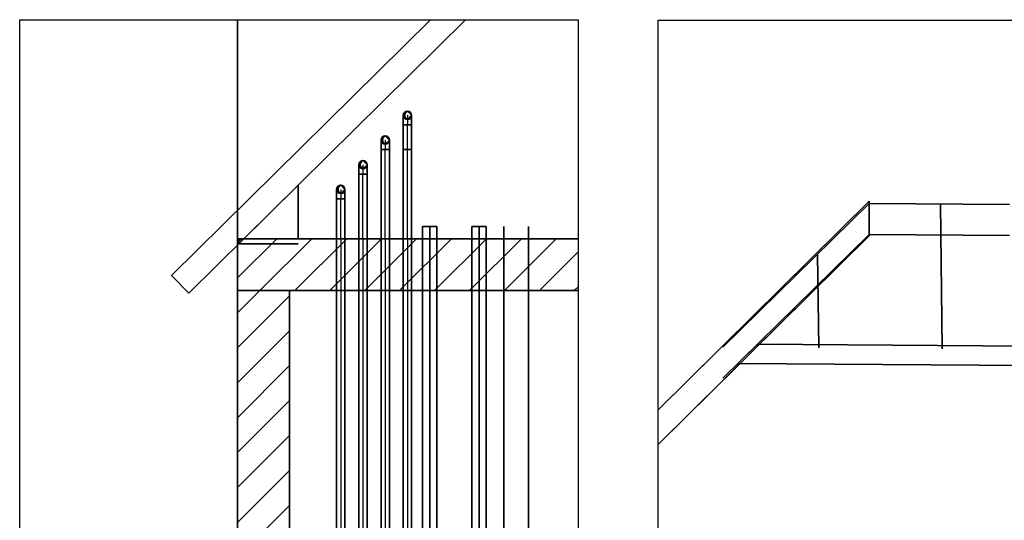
# Model space of a CAD drawing. Extents: x -133 to 627, y -127 to 467.
# Tile 123 of 256: x 286 to 365, y -36 to 4. Entities that reach past the tile are written whole.
import ezdxf
from ezdxf.lldxf.tags import DXFTag

# ---------------------------------------------------------------- set-up
doc = ezdxf.new("R2010")
doc.units = 0
doc.layers.get('0').update_dxf_attribs({"lineweight": 35})
doc.layers.add('_3d_View_', color=7, linetype='Continuous')
for name, color, linetype, lineweight, true_color in [('A_Aussenwand', 3, 'Continuous', 35, 0x00ff00), ('A_Aussenwand-A06HSTEANL', 3, 'Continuous', 35, 0x00ff00), ('A_Dach', 1, 'Continuous', 35, 0xff0000), ('A_Geschossdecke-A06HSTEENL', 7, 'Continuous', 35, 0x008080), ('A_Vorwand-A06HSTEDNL', 1, 'Continuous', 35, 0xff0000), ('H_Ruecklauf-A06HSTE5NL', 5, 'Continuous', 35, 0x0000ff), ('H_Ruecklauf-A06HSTZANL', 5, 'Continuous', 35, 0x0000ff), ('H_Vorlauf-A06HSTE4NL', 1, 'Continuous', 35, 0xff0000), ('H_Vorlauf-A06HSTZ9NL', 1, 'Continuous', 35, 0xff0000), ('Rohrleitung', 1, 'Continuous', 35, 0xff0000), ('Rohrleitung-A06HSTDZNL', 1, 'Continuous', 35, 0xff0000), ('Rohrleitung-A06HSTE6NL', 1, 'Continuous', 35, 0xff0000)]:
    doc.layers.add(name, color=color, linetype=linetype, lineweight=lineweight, true_color=true_color)
tags = doc.linetypes.add('STRICHPUNKT2', pattern=[12.7, 6.35, -3.175, 0, -3.175]).pattern_tags.tags
tags[10:11] = [DXFTag(74, 4), DXFTag(75, 0), DXFTag(340, '0'), DXFTag(46, 0.0), DXFTag(50, 0.0), DXFTag(44, 0.0), DXFTag(45, 0.0)]
tags[8:9] = [DXFTag(74, 4), DXFTag(75, 0), DXFTag(340, '0'), DXFTag(46, 0.0), DXFTag(50, 0.0), DXFTag(44, 0.0), DXFTag(45, 0.0)]
tags[6:7] = [DXFTag(74, 4), DXFTag(75, 0), DXFTag(340, '0'), DXFTag(46, 0.0), DXFTag(50, 0.0), DXFTag(44, 0.0), DXFTag(45, 0.0)]
tags[4:5] = [DXFTag(74, 4), DXFTag(75, 0), DXFTag(340, '0'), DXFTag(46, 0.0), DXFTag(50, 0.0), DXFTag(44, 0.0), DXFTag(45, 0.0)]
tags = doc.linetypes.add('STRICHPUNKT2-A06HSTE0NL', pattern=[12.7, 6.35, -3.175, 0, -3.175]).pattern_tags.tags
tags[10:11] = [DXFTag(74, 4), DXFTag(75, 0), DXFTag(340, '0'), DXFTag(46, 0.0), DXFTag(50, 0.0), DXFTag(44, 0.0), DXFTag(45, 0.0)]
tags[8:9] = [DXFTag(74, 4), DXFTag(75, 0), DXFTag(340, '0'), DXFTag(46, 0.0), DXFTag(50, 0.0), DXFTag(44, 0.0), DXFTag(45, 0.0)]
tags[6:7] = [DXFTag(74, 4), DXFTag(75, 0), DXFTag(340, '0'), DXFTag(46, 0.0), DXFTag(50, 0.0), DXFTag(44, 0.0), DXFTag(45, 0.0)]
tags[4:5] = [DXFTag(74, 4), DXFTag(75, 0), DXFTag(340, '0'), DXFTag(46, 0.0), DXFTag(50, 0.0), DXFTag(44, 0.0), DXFTag(45, 0.0)]
tags = doc.linetypes.add('STRICHPUNKT2-A06HSTE7NL', pattern=[12.7, 6.35, -3.175, 0, -3.175]).pattern_tags.tags
tags[10:11] = [DXFTag(74, 4), DXFTag(75, 0), DXFTag(340, '0'), DXFTag(46, 0.0), DXFTag(50, 0.0), DXFTag(44, 0.0), DXFTag(45, 0.0)]
tags[8:9] = [DXFTag(74, 4), DXFTag(75, 0), DXFTag(340, '0'), DXFTag(46, 0.0), DXFTag(50, 0.0), DXFTag(44, 0.0), DXFTag(45, 0.0)]
tags[6:7] = [DXFTag(74, 4), DXFTag(75, 0), DXFTag(340, '0'), DXFTag(46, 0.0), DXFTag(50, 0.0), DXFTag(44, 0.0), DXFTag(45, 0.0)]
tags[4:5] = [DXFTag(74, 4), DXFTag(75, 0), DXFTag(340, '0'), DXFTag(46, 0.0), DXFTag(50, 0.0), DXFTag(44, 0.0), DXFTag(45, 0.0)]

# ---------------------------------------------------------------- blocks, each defined once
blk = doc.blocks.new('Referenz-A06HSTZBNL', base_point=(311.178, -66.412))
at = {"layer": 'H_Ruecklauf-A06HSTZANL'}
for p, q in [((320.63, -51.995), (320.675, -51.995)), ((320.675, -51.995), (320.807, -51.995)), ((320.807, -51.995), (321.017, -51.995)), ((321.017, -51.995), (321.29, -51.995)), ((321.29, -51.995), (321.609, -51.995)), ((321.609, -51.995), (321.95, -51.995)), ((322.715, -51.995), (321.95, -51.995)), ((321.95, -51.995), (321.95, -52.51)), ((321.95, -51.995), (321.95, -53.755)), ((321.95, -52.51), (321.95, -53.239)), ((322.715, -51.995), (322.715, -52.51)), ((322.715, -52.51), (322.715, -53.239)), ((321.95, -53.239), (321.95, -53.755)), ((322.715, -53.239), (322.715, -53.755)), ((320.63, -53.755), (320.675, -53.755)), ((320.675, -53.755), (320.807, -53.755)), ((320.807, -53.755), (321.017, -53.755)), ((321.017, -53.755), (321.29, -53.755)), ((321.29, -53.755), (321.609, -53.755)), ((321.609, -53.755), (321.95, -53.755)), ((321.95, -53.755), (322.715, -53.755)), ((321.024, -56.295), (321.054, -56.295)), ((321.054, -56.295), (321.14, -56.295)), ((321.14, -56.295), (321.279, -56.295)), ((321.279, -56.295), (321.459, -56.295)), ((321.459, -56.295), (321.669, -56.295)), ((321.669, -56.295), (321.894, -56.295)), ((323.845, -56.295), (321.894, -56.295)), ((321.894, -56.295), (321.894, -56.634)), ((321.894, -56.295), (321.894, -57.455)), ((323.845, -56.295), (323.845, -56.634)), ((323.845, -56.295), (323.845, -57.455)), ((323.845, -56.295), (324.07, -56.295)), ((324.07, -56.295), (324.28, -56.295)), ((324.28, -56.295), (324.46, -56.295)), ((324.46, -56.295), (324.598, -56.295)), ((324.598, -56.295), (324.685, -56.295)), ((324.685, -56.295), (324.715, -56.295)), ((321.894, -56.634), (321.894, -57.115)), ((321.894, -57.115), (321.894, -57.455)), ((323.845, -56.634), (323.845, -57.115)), ((323.845, -57.115), (323.845, -57.455)), ((321.024, -57.455), (321.054, -57.455)), ((321.054, -57.455), (321.14, -57.455)), ((321.14, -57.455), (321.279, -57.455)), ((321.279, -57.455), (321.459, -57.455)), ((321.459, -57.455), (321.669, -57.455)), ((321.669, -57.455), (321.894, -57.455)), ((321.894, -57.455), (323.845, -57.455)), ((323.845, -57.455), (324.07, -57.455)), ((324.07, -57.455), (324.28, -57.455)), ((324.28, -57.455), (324.46, -57.455)), ((324.46, -57.455), (324.598, -57.455)), ((324.598, -57.455), (324.685, -57.455)), ((324.685, -57.455), (324.715, -57.455))]:
    blk.add_line(p, q, dxfattribs=at)
at = {"layer": 'H_Ruecklauf-A06HSTZANL', "linetype": 'Continuous', "ltscale": 0.35}
for p, q in [((322.715, -52.875), (322.715, -52.075)), ((324.715, -56.875), (324.715, -52.075)), ((322.715, -52.875), (320.63, -52.875)), ((320.63, -52.875), (320.63, -52.875)), ((324.715, -56.875), (321.024, -56.875)), ((321.024, -56.875), (321.024, -56.875)), ((324.715, -56.875), (324.715, -56.875))]:
    blk.add_line(p, q, dxfattribs=at)
at = {"layer": 'H_Ruecklauf-A06HSTZANL'}
for centre, radius in [((320.63, -52.875), 0.88), ((320.63, -52.875), 0.88), ((321.024, -56.875), 0.58), ((321.024, -56.875), 0.58), ((324.715, -56.875), 0.58), ((324.715, -56.875), 0.58)]:
    blk.add_circle(centre, radius, dxfattribs=at)
at = {"layer": 'H_Vorlauf-A06HSTZ9NL', "linetype": 'Continuous', "ltscale": 0.35}
for p, q in [((318.715, -54.875), (318.715, -52.075)), ((326.715, -58.875), (326.715, -52.075)), ((320.751, -54.875), (318.715, -54.875)), ((318.715, -54.875), (318.715, -54.875)), ((320.751, -54.875), (320.751, -54.875)), ((326.715, -58.875), (321.369, -58.875)), ((321.369, -58.875), (321.369, -58.875)), ((326.715, -58.875), (326.715, -58.875))]:
    blk.add_line(p, q, dxfattribs=at)
at = {"layer": 'H_Vorlauf-A06HSTZ9NL'}
for p, q in [((318.76, -53.995), (318.715, -53.995)), ((318.891, -53.995), (318.76, -53.995)), ((319.101, -53.995), (318.891, -53.995)), ((319.375, -53.995), (319.101, -53.995)), ((319.693, -53.995), (319.375, -53.995)), ((319.431, -55.755), (319.431, -53.995)), ((319.772, -53.995), (319.431, -53.995)), ((320.035, -53.995), (319.693, -53.995)), ((320.091, -53.995), (319.772, -53.995)), ((320.035, -55.755), (320.035, -53.995)), ((320.364, -53.995), (320.091, -53.995)), ((320.574, -53.995), (320.364, -53.995)), ((320.706, -53.995), (320.574, -53.995)), ((320.751, -53.995), (320.706, -53.995)), ((318.76, -55.755), (318.715, -55.755)), ((318.891, -55.755), (318.76, -55.755)), ((319.101, -55.755), (318.891, -55.755)), ((319.375, -55.755), (319.101, -55.755)), ((319.693, -55.755), (319.375, -55.755)), ((319.772, -55.755), (319.431, -55.755)), ((320.035, -55.755), (319.693, -55.755)), ((320.091, -55.755), (319.772, -55.755)), ((320.364, -55.755), (320.091, -55.755)), ((320.574, -55.755), (320.364, -55.755)), ((320.706, -55.755), (320.574, -55.755)), ((320.751, -55.755), (320.706, -55.755)), ((321.369, -58.295), (321.399, -58.295)), ((321.399, -58.295), (321.486, -58.295)), ((321.486, -58.295), (321.624, -58.295)), ((321.624, -58.295), (321.804, -58.295)), ((321.804, -58.295), (322.014, -58.295)), ((322.014, -58.295), (322.239, -58.295)), ((325.845, -58.295), (322.239, -58.295)), ((322.239, -58.295), (322.239, -58.634)), ((322.239, -58.295), (322.239, -59.455)), ((322.239, -58.634), (322.239, -59.115)), ((325.845, -58.295), (325.845, -58.634)), ((325.845, -58.295), (325.845, -59.455)), ((325.845, -58.295), (326.07, -58.295)), ((325.845, -58.634), (325.845, -59.115)), ((326.07, -58.295), (326.28, -58.295)), ((326.28, -58.295), (326.46, -58.295)), ((326.46, -58.295), (326.598, -58.295)), ((326.598, -58.295), (326.685, -58.295)), ((326.685, -58.295), (326.715, -58.295)), ((321.369, -59.455), (321.399, -59.455)), ((321.399, -59.455), (321.486, -59.455)), ((321.486, -59.455), (321.624, -59.455)), ((321.624, -59.455), (321.804, -59.455)), ((321.804, -59.455), (322.014, -59.455)), ((322.014, -59.455), (322.239, -59.455)), ((322.239, -59.115), (322.239, -59.455)), ((322.239, -59.455), (325.845, -59.455)), ((325.845, -59.115), (325.845, -59.455)), ((325.845, -59.455), (326.07, -59.455)), ((326.07, -59.455), (326.28, -59.455)), ((326.28, -59.455), (326.46, -59.455)), ((326.46, -59.455), (326.598, -59.455)), ((326.598, -59.455), (326.685, -59.455)), ((326.685, -59.455), (326.715, -59.455))]:
    blk.add_line(p, q, dxfattribs=at)
for centre, radius in [((318.715, -54.875), 0.88), ((320.751, -54.875), 0.88), ((320.751, -54.875), 0.88), ((321.369, -58.875), 0.58), ((321.369, -58.875), 0.58), ((326.715, -58.875), 0.58)]:
    blk.add_circle(centre, radius, dxfattribs=at)
at = {"layer": 'Rohrleitung-A06HSTDZNL', "linetype": 'Continuous', "ltscale": 0.35}
for p, q in [((311.178, -13.275), (311.178, -65.315)), ((311.178, -13.275), (311.375, -13.275)), ((311.375, -13.275), (311.654, -13.275)), ((311.654, -13.275), (311.852, -13.275)), ((311.852, -65.315), (311.852, -13.275)), ((312.978, -13.275), (312.978, -63.515)), ((312.978, -13.275), (313.175, -13.275)), ((313.175, -13.275), (313.454, -13.275)), ((313.454, -13.275), (313.652, -13.275)), ((313.652, -63.515), (313.652, -13.275)), ((314.778, -13.275), (314.778, -61.715)), ((314.778, -13.275), (314.975, -13.275)), ((314.975, -13.275), (315.254, -13.275)), ((315.254, -13.275), (315.452, -13.275)), ((315.452, -61.715), (315.452, -13.275)), ((316.578, -13.275), (316.578, -59.915)), ((316.578, -13.275), (316.775, -13.275)), ((316.775, -13.275), (317.054, -13.275)), ((317.054, -13.275), (317.252, -13.275)), ((317.252, -59.915), (317.252, -13.275)), ((316.578, -59.915), (317.252, -59.915)), ((316.578, -59.915), (316.775, -59.915)), ((316.775, -59.915), (317.054, -59.915)), ((317.054, -59.915), (317.252, -59.915)), ((317.675, -61.012), (317.675, -60.338)), ((319.955, -60.338), (317.675, -60.338)), ((317.675, -60.338), (317.675, -60.535)), ((317.675, -60.535), (317.675, -60.814)), ((319.955, -61.012), (319.955, -60.338)), ((320.151, -60.338), (319.955, -60.338)), ((319.955, -60.338), (319.955, -60.535)), ((319.955, -60.535), (319.955, -60.814)), ((320.335, -60.338), (320.151, -60.338)), ((320.492, -60.338), (320.335, -60.338)), ((320.613, -60.338), (320.492, -60.338)), ((320.689, -60.338), (320.613, -60.338)), ((320.715, -60.338), (320.689, -60.338)), ((317.675, -60.814), (317.675, -61.012)), ((317.675, -61.012), (319.955, -61.012)), ((319.955, -60.814), (319.955, -61.012)), ((320.151, -61.012), (319.955, -61.012)), ((320.335, -61.012), (320.151, -61.012)), ((320.492, -61.012), (320.335, -61.012)), ((320.613, -61.012), (320.492, -61.012)), ((320.689, -61.012), (320.613, -61.012)), ((320.715, -61.012), (320.689, -61.012)), ((314.778, -61.715), (315.452, -61.715)), ((314.778, -61.715), (314.975, -61.715)), ((314.975, -61.715), (315.254, -61.715)), ((315.254, -61.715), (315.452, -61.715)), ((315.875, -62.812), (315.875, -62.138)), ((319.955, -62.138), (315.875, -62.138)), ((315.875, -62.138), (315.875, -62.335)), ((319.955, -62.812), (319.955, -62.138)), ((320.151, -62.138), (319.955, -62.138)), ((319.955, -62.138), (319.955, -62.335)), ((320.335, -62.138), (320.151, -62.138)), ((320.492, -62.138), (320.335, -62.138)), ((320.613, -62.138), (320.492, -62.138)), ((320.689, -62.138), (320.613, -62.138)), ((320.715, -62.138), (320.689, -62.138)), ((315.875, -62.335), (315.875, -62.614)), ((315.875, -62.614), (315.875, -62.812)), ((315.875, -62.812), (319.955, -62.812)), ((319.955, -62.335), (319.955, -62.614)), ((319.955, -62.614), (319.955, -62.812)), ((320.151, -62.812), (319.955, -62.812)), ((320.335, -62.812), (320.151, -62.812)), ((320.492, -62.812), (320.335, -62.812)), ((320.613, -62.812), (320.492, -62.812)), ((320.689, -62.812), (320.613, -62.812)), ((320.715, -62.812), (320.689, -62.812)), ((312.978, -63.515), (313.652, -63.515)), ((312.978, -63.515), (313.175, -63.515)), ((313.175, -63.515), (313.454, -63.515)), ((313.454, -63.515), (313.652, -63.515)), ((314.075, -64.612), (314.075, -63.938)), ((319.955, -63.938), (314.075, -63.938)), ((314.075, -63.938), (314.075, -64.135)), ((314.075, -64.135), (314.075, -64.414)), ((314.075, -64.414), (314.075, -64.612)), ((319.955, -64.612), (319.955, -63.938)), ((320.151, -63.938), (319.955, -63.938)), ((319.955, -63.938), (319.955, -64.135)), ((319.955, -64.135), (319.955, -64.414)), ((319.955, -64.414), (319.955, -64.612)), ((320.335, -63.938), (320.151, -63.938)), ((320.492, -63.938), (320.335, -63.938)), ((320.613, -63.938), (320.492, -63.938)), ((320.689, -63.938), (320.613, -63.938)), ((320.715, -63.938), (320.689, -63.938)), ((311.178, -65.315), (311.852, -65.315)), ((311.178, -65.315), (311.375, -65.315)), ((311.375, -65.315), (311.654, -65.315)), ((311.654, -65.315), (311.852, -65.315)), ((314.075, -64.612), (319.955, -64.612)), ((320.151, -64.612), (319.955, -64.612)), ((320.335, -64.612), (320.151, -64.612)), ((320.492, -64.612), (320.335, -64.612)), ((320.613, -64.612), (320.492, -64.612)), ((320.689, -64.612), (320.613, -64.612)), ((320.715, -64.612), (320.689, -64.612)), ((312.275, -66.412), (312.275, -65.738)), ((319.955, -65.738), (312.275, -65.738)), ((312.275, -65.738), (312.275, -65.935)), ((312.275, -65.935), (312.275, -66.214)), ((319.955, -66.412), (319.955, -65.738)), ((320.151, -65.738), (319.955, -65.738)), ((319.955, -65.738), (319.955, -65.935)), ((319.955, -65.935), (319.955, -66.214)), ((320.335, -65.738), (320.151, -65.738)), ((320.492, -65.738), (320.335, -65.738)), ((320.613, -65.738), (320.492, -65.738)), ((320.689, -65.738), (320.613, -65.738)), ((320.715, -65.738), (320.689, -65.738)), ((312.275, -66.214), (312.275, -66.412)), ((312.275, -66.412), (319.955, -66.412)), ((319.955, -66.214), (319.955, -66.412)), ((320.151, -66.412), (319.955, -66.412)), ((320.335, -66.412), (320.151, -66.412)), ((320.492, -66.412), (320.335, -66.412)), ((320.613, -66.412), (320.492, -66.412)), ((320.689, -66.412), (320.613, -66.412)), ((320.715, -66.412), (320.689, -66.412))]:
    blk.add_line(p, q, dxfattribs=at)
at = {"layer": 'Rohrleitung-A06HSTDZNL', "linetype": 'STRICHPUNKT2-A06HSTE0NL', "lineweight": -2, "ltscale": 0.25}
for p, q in [((311.515, -13.275), (311.515, -65.315)), ((313.315, -13.275), (313.315, -63.515)), ((315.115, -13.275), (315.115, -61.715)), ((316.915, -13.275), (316.915, -59.915)), ((319.955, -60.675), (317.675, -60.675)), ((320.715, -60.675), (319.955, -60.675)), ((320.715, -60.675), (320.715, -60.675)), ((319.955, -62.475), (315.875, -62.475)), ((320.715, -62.475), (319.955, -62.475)), ((320.715, -62.475), (320.715, -62.475)), ((319.955, -64.275), (314.075, -64.275)), ((320.715, -64.275), (319.955, -64.275)), ((320.715, -64.275), (320.715, -64.275)), ((319.955, -66.075), (312.275, -66.075)), ((320.715, -66.075), (319.955, -66.075)), ((320.715, -66.075), (320.715, -66.075))]:
    blk.add_line(p, q, dxfattribs=at)
at = {"layer": 'Rohrleitung-A06HSTDZNL', "linetype": 'Continuous', "ltscale": 0.35}
for centre in [(320.715, -60.675), (320.715, -60.675), (320.715, -62.475), (320.715, -62.475), (320.715, -64.275), (320.715, -64.275), (320.715, -66.075), (320.715, -66.075)]:
    blk.add_circle(centre, 0.337, dxfattribs=at)
for centre, major_axis in [((317.675, -59.915), (-1.097, 0)), ((317.675, -59.915), (-0.423, 0)), ((315.875, -61.715), (-1.097, 0)), ((315.875, -61.715), (-0.423, 0)), ((314.075, -63.515), (-1.097, 0)), ((314.075, -63.515), (-0.423, 0)), ((312.275, -65.315), (-1.097, 0)), ((312.275, -65.315), (-0.423, 0))]:
    blk.add_ellipse(centre, major_axis=major_axis, ratio=1, start_param=0, end_param=1.570796, dxfattribs=at)
at = {"layer": 'Rohrleitung-A06HSTDZNL', "linetype": 'STRICHPUNKT2-A06HSTE0NL', "lineweight": -2, "ltscale": 0.25}
for centre in [(317.675, -59.915), (315.875, -61.715), (314.075, -63.515), (312.275, -65.315)]:
    blk.add_ellipse(centre, major_axis=(-0.76, 0), ratio=1, start_param=0, end_param=1.570796, dxfattribs=at)
at = {"layer": 'Rohrleitung-A06HSTDZNL', "linetype": 'ByBlock', "ltscale": 0.35}
for centre in [(320.864, -60.675), (320.864, -62.475), (320.864, -64.275), (320.864, -66.075)]:
    blk.add_ellipse(centre, major_axis=(-0.15, 0.337), ratio=1, start_param=0, end_param=2.305501, dxfattribs=at)
blk = doc.blocks.new('Referenz-A06HSTZDNL', base_point=(311.178, -69.855))
at = {"layer": 'H_Ruecklauf-A06HSTE5NL'}
for p, q in [((322.135, -12.275), (322.135, -53.275)), ((322.135, -12.275), (322.474, -12.275)), ((322.474, -12.275), (322.955, -12.275)), ((322.955, -12.275), (323.295, -12.275)), ((323.295, -53.275), (323.295, -12.275)), ((322.135, -53.275), (322.474, -53.275)), ((322.474, -53.275), (322.955, -53.275)), ((322.955, -53.275), (323.295, -53.275))]:
    blk.add_line(p, q, dxfattribs=at)
at = {"layer": 'H_Ruecklauf-A06HSTE5NL', "linetype": 'Continuous', "ltscale": 0.35}
for p, q in [((322.715, -53.275), (322.715, -12.275)), ((324.715, -53.275), (324.715, -12.275))]:
    blk.add_line(p, q, dxfattribs=at)
at = {"layer": 'H_Vorlauf-A06HSTE4NL'}
for p, q in [((318.135, -12.275), (318.135, -53.275)), ((318.135, -12.275), (318.474, -12.275)), ((318.474, -12.275), (318.955, -12.275)), ((318.955, -12.275), (319.295, -12.275)), ((319.295, -53.275), (319.295, -12.275)), ((318.135, -53.275), (318.474, -53.275)), ((318.474, -53.275), (318.955, -53.275)), ((318.955, -53.275), (319.295, -53.275))]:
    blk.add_line(p, q, dxfattribs=at)
at = {"layer": 'H_Vorlauf-A06HSTE4NL', "linetype": 'Continuous', "ltscale": 0.35}
for p, q in [((318.715, -53.275), (318.715, -12.275)), ((326.715, -53.275), (326.715, -12.275))]:
    blk.add_line(p, q, dxfattribs=at)
at = {"layer": 'Rohrleitung-A06HSTE6NL', "linetype": 'Continuous', "ltscale": 0.35}
for p, q in [((311.178, -13.275), (311.178, -65.315)), ((311.178, -13.275), (311.375, -13.275)), ((311.375, -13.275), (311.654, -13.275)), ((311.654, -13.275), (311.852, -13.275)), ((311.852, -65.315), (311.852, -13.275)), ((312.978, -13.275), (312.978, -63.515)), ((312.978, -13.275), (313.175, -13.275)), ((313.175, -13.275), (313.454, -13.275)), ((313.454, -13.275), (313.652, -13.275)), ((313.652, -63.515), (313.652, -13.275)), ((314.778, -13.275), (314.778, -61.715)), ((314.778, -13.275), (314.975, -13.275)), ((314.975, -13.275), (315.254, -13.275)), ((315.254, -13.275), (315.452, -13.275)), ((315.452, -61.715), (315.452, -13.275)), ((316.578, -13.275), (316.578, -59.915)), ((316.578, -13.275), (316.775, -13.275)), ((316.775, -13.275), (317.054, -13.275)), ((317.054, -13.275), (317.252, -13.275)), ((317.252, -59.915), (317.252, -13.275)), ((316.578, -59.915), (317.252, -59.915)), ((316.578, -59.915), (316.775, -59.915)), ((316.775, -59.915), (317.054, -59.915)), ((317.054, -59.915), (317.252, -59.915)), ((317.675, -61.012), (317.675, -60.338)), ((318.71, -60.338), (317.675, -60.338)), ((317.675, -60.338), (317.675, -60.535)), ((317.675, -60.535), (317.675, -60.814)), ((318.71, -60.338), (318.71, -60.535)), ((318.71, -60.535), (318.71, -60.814)), ((317.675, -60.814), (317.675, -61.012)), ((317.675, -61.012), (318.71, -61.012)), ((318.71, -60.814), (318.71, -61.012)), ((314.778, -61.715), (315.452, -61.715)), ((314.778, -61.715), (314.975, -61.715)), ((314.975, -61.715), (315.254, -61.715)), ((315.254, -61.715), (315.452, -61.715)), ((315.875, -62.812), (315.875, -62.138)), ((318.71, -62.138), (315.875, -62.138)), ((315.875, -62.138), (315.875, -62.335)), ((318.71, -62.138), (318.71, -62.335)), ((315.875, -62.335), (315.875, -62.614)), ((315.875, -62.614), (315.875, -62.812)), ((315.875, -62.812), (318.71, -62.812)), ((318.71, -62.335), (318.71, -62.614)), ((318.71, -62.614), (318.71, -62.812)), ((312.978, -63.515), (313.175, -63.515)), ((312.978, -63.515), (313.652, -63.515)), ((313.175, -63.515), (313.454, -63.515)), ((313.454, -63.515), (313.652, -63.515)), ((314.075, -64.612), (314.075, -63.938)), ((318.71, -63.938), (314.075, -63.938)), ((314.075, -63.938), (314.075, -64.135)), ((314.075, -64.135), (314.075, -64.414)), ((314.075, -64.414), (314.075, -64.612)), ((318.71, -63.938), (318.71, -64.135)), ((318.71, -64.135), (318.71, -64.414)), ((318.71, -64.414), (318.71, -64.612)), ((311.178, -65.315), (311.375, -65.315)), ((311.178, -65.315), (311.852, -65.315)), ((311.375, -65.315), (311.654, -65.315)), ((311.654, -65.315), (311.852, -65.315)), ((314.075, -64.612), (318.71, -64.612)), ((312.275, -66.412), (312.275, -65.738)), ((318.71, -65.738), (312.275, -65.738)), ((312.275, -65.738), (312.275, -65.935)), ((312.275, -65.935), (312.275, -66.214)), ((318.71, -65.738), (318.71, -65.935)), ((318.71, -65.935), (318.71, -66.214)), ((312.275, -66.214), (312.275, -66.412)), ((312.275, -66.412), (318.71, -66.412)), ((318.71, -66.214), (318.71, -66.412))]:
    blk.add_line(p, q, dxfattribs=at)
at = {"layer": 'Rohrleitung-A06HSTE6NL', "linetype": 'STRICHPUNKT2-A06HSTE7NL', "lineweight": -2, "ltscale": 0.25}
for p, q in [((311.515, -13.275), (311.515, -65.315)), ((313.315, -13.275), (313.315, -63.515)), ((315.115, -13.275), (315.115, -61.715)), ((316.915, -13.275), (316.915, -59.915)), ((318.71, -60.675), (317.675, -60.675)), ((318.71, -62.475), (315.875, -62.475)), ((318.71, -64.275), (314.075, -64.275)), ((318.71, -66.075), (312.275, -66.075))]:
    blk.add_line(p, q, dxfattribs=at)
at = {"layer": 'Rohrleitung-A06HSTE6NL', "linetype": 'Continuous', "ltscale": 0.35}
for centre, major_axis in [((317.675, -59.915), (-1.097, 0)), ((317.675, -59.915), (-0.423, 0)), ((315.875, -61.715), (-1.097, 0)), ((315.875, -61.715), (-0.423, 0)), ((314.075, -63.515), (-1.097, 0)), ((314.075, -63.515), (-0.423, 0)), ((312.275, -65.315), (-1.097, 0)), ((312.275, -65.315), (-0.423, 0))]:
    blk.add_ellipse(centre, major_axis=major_axis, ratio=1, start_param=0, end_param=1.570796, dxfattribs=at)
at = {"layer": 'Rohrleitung-A06HSTE6NL', "linetype": 'STRICHPUNKT2-A06HSTE7NL', "lineweight": -2, "ltscale": 0.25}
for centre in [(317.675, -59.915), (315.875, -61.715), (314.075, -63.515), (312.275, -65.315)]:
    blk.add_ellipse(centre, major_axis=(-0.76, 0), ratio=1, start_param=0, end_param=1.570796, dxfattribs=at)
blk = doc.blocks.new('Referenz-A06HSTZINL', base_point=(303.152, -76.075))
at = {"layer": 'A_Aussenwand-A06HSTEANL', "color": 0, "linetype": 'ByBlock', "ltscale": 0.35}
for p, q in [((303.159, -67.075), (303.159, 4.469)), ((303.159, -43.275), (303.159, 4.469)), ((303.159, -17.475), (303.159, -17.475)), ((303.159, -17.475), (303.159, -67.075)), ((303.159, -17.475), (303.159, -67.075)), ((303.159, -17.475), (307.376, -17.475)), ((307.376, -17.475), (307.376, -17.475)), ((307.376, -17.475), (307.376, -67.075)), ((307.376, -17.475), (307.376, -67.075)), ((303.159, -43.275), (303.159, -43.275)), ((330.725, -67.075), (303.159, -67.075)), ((303.159, -67.075), (303.159, -67.075)), ((303.159, -67.075), (307.376, -67.075)), ((307.376, -67.075), (307.376, -67.075))]:
    blk.add_line(p, q, dxfattribs=at)
at = {"layer": 'A_Aussenwand-A06HSTEANL', "color": 0, "linetype": 'ByBlock', "lineweight": 18, "ltscale": 0.18}
for p, q in [((303.159, -19.282), (304.966, -17.475)), ((303.159, -22.11), (307.376, -17.893)), ((303.159, -24.939), (307.376, -20.721)), ((303.159, -27.767), (307.376, -23.55)), ((303.159, -30.596), (307.376, -26.378)), ((303.159, -33.424), (307.376, -29.206)), ((303.159, -36.252), (307.376, -32.035)), ((303.159, -39.081), (307.376, -34.863)), ((303.159, -41.909), (307.376, -37.692)), ((303.159, -44.738), (307.376, -40.52)), ((303.159, -47.566), (307.376, -43.349)), ((303.159, -50.395), (307.376, -46.177)), ((303.159, -53.223), (307.376, -49.005)), ((303.159, -56.051), (307.376, -51.834)), ((303.159, -58.88), (307.376, -54.662)), ((303.159, -61.708), (307.376, -57.491)), ((303.159, -64.537), (307.376, -60.319)), ((303.449, -67.075), (307.376, -63.148)), ((306.278, -67.075), (307.376, -65.976))]:
    blk.add_line(p, q, dxfattribs=at)
at = {"layer": 'A_Geschossdecke-A06HSTEENL', "color": 0, "linetype": 'ByBlock', "ltscale": 0.35}
for p, q in [((303.168, -13.275), (303.169, -13.275)), ((303.168, -13.275), (303.168, -17.475)), ((303.168, -13.275), (330.725, -13.275)), ((303.169, -17.475), (303.169, -13.275)), ((303.169, -13.275), (330.725, -13.275)), ((303.168, -17.475), (303.169, -17.475)), ((303.168, -17.475), (330.725, -17.475)), ((303.169, -17.475), (330.725, -17.475)), ((303.152, -76.075), (303.152, -67.075)), ((303.152, -67.075), (303.152, -67.075)), ((303.152, -67.075), (330.725, -67.075)), ((303.152, -67.075), (303.152, -76.075)), ((303.152, -67.075), (330.725, -67.075)), ((303.152, -76.075), (303.152, -76.075)), ((303.152, -76.075), (330.725, -76.075)), ((303.152, -76.075), (330.725, -76.075))]:
    blk.add_line(p, q, dxfattribs=at)
at = {"layer": 'A_Geschossdecke-A06HSTEENL', "color": 0, "linetype": 'ByBlock', "lineweight": 18, "ltscale": 0.18}
for p, q in [((303.168, -16.444), (306.338, -13.275)), ((303.168, -13.616), (303.509, -13.275)), ((304.966, -17.475), (309.166, -13.275)), ((307.795, -17.475), (311.995, -13.275)), ((310.623, -17.475), (314.823, -13.275)), ((313.451, -17.475), (317.651, -13.275)), ((316.28, -17.475), (320.48, -13.275)), ((319.108, -17.475), (323.308, -13.275)), ((321.937, -17.475), (326.137, -13.275)), ((324.765, -17.475), (328.965, -13.275)), ((327.594, -17.475), (330.725, -14.343)), ((330.422, -17.475), (330.725, -17.172)), ((303.152, -75.857), (311.935, -67.075)), ((303.152, -73.028), (309.106, -67.075)), ((303.152, -70.2), (306.278, -67.075)), ((303.152, -67.371), (303.449, -67.075)), ((305.763, -76.075), (314.763, -67.075)), ((308.592, -76.075), (317.592, -67.075)), ((311.42, -76.075), (320.42, -67.075)), ((314.248, -76.075), (323.248, -67.075)), ((317.077, -76.075), (326.077, -67.075)), ((319.905, -76.075), (328.905, -67.075)), ((322.734, -76.075), (330.725, -68.084)), ((325.562, -76.075), (330.725, -70.912)), ((328.391, -76.075), (330.725, -73.74))]:
    blk.add_line(p, q, dxfattribs=at)
at = {"layer": 'A_Vorwand-A06HSTEDNL', "color": 0, "linetype": 'ByBlock', "ltscale": 0.35}
for p, q in [((307.376, -67.075), (307.376, -17.475)), ((307.376, -17.475), (330.725, -17.475)), ((307.376, -67.075), (307.376, -17.475)), ((307.376, -17.475), (330.725, -17.475)), ((330.725, -67.075), (307.376, -67.075)), ((330.725, -67.075), (307.376, -67.075))]:
    blk.add_line(p, q, dxfattribs=at)
blk = doc.blocks.new('Referenz-A06HSTZKNL', base_point=(297.814, -17.675))
at = {"layer": 'A_Aussenwand', "color": 0, "linetype": 'ByBlock', "ltscale": 0.35}
for p, q in [((303.26, -13.681), (308.06, -8.936)), ((308.06, -13.275), (308.06, -8.936)), ((308.06, -8.936), (308.06, -8.936)), ((308.06, -13.275), (308.06, -8.936)), ((303.26, -13.275), (303.26, -13.681)), ((303.26, -13.275), (303.26, -13.275)), ((303.26, -13.275), (303.26, -13.681)), ((308.06, -13.275), (303.26, -13.275)), ((303.26, -13.275), (308.06, -13.275)), ((308.06, -13.275), (308.06, -13.275)), ((303.26, -13.681), (303.26, -13.681)), ((303.26, -13.681), (308.06, -13.681))]:
    blk.add_line(p, q, dxfattribs=at)
at = {"layer": 'A_Aussenwand', "color": 0, "linetype": 'ByBlock', "lineweight": 18, "ltscale": 0.18}
for p, q in [((303.26, -13.524), (303.509, -13.275)), ((305.931, -13.681), (306.338, -13.275))]:
    blk.add_line(p, q, dxfattribs=at)
at = {"layer": 'A_Dach', "color": 0, "linetype": 'ByBlock', "ltscale": 0.35}
for p, q in [((297.814, -16.252), (318.776, 4.469)), ((297.814, -16.252), (318.776, 4.469)), ((318.776, 4.469), (297.814, -16.252)), ((318.776, 4.469), (297.814, -16.252)), ((299.22, -17.675), (321.621, 4.469)), ((321.621, 4.469), (299.22, -17.675)), ((299.22, -17.675), (321.621, 4.469)), ((297.814, -16.252), (297.814, -16.252)), ((299.22, -17.675), (297.814, -16.252)), ((297.814, -16.252), (297.814, -16.252)), ((297.814, -16.252), (299.22, -17.675)), ((297.814, -16.252), (299.22, -17.675)), ((299.22, -17.675), (297.814, -16.252)), ((299.22, -17.675), (299.22, -17.675)), ((299.22, -17.675), (299.22, -17.675))]:
    blk.add_line(p, q, dxfattribs=at)
blk = doc.blocks.new('Rohrbogen-A06HSTZMNL', base_point=(311.178, -10.035))
at = {"color": 0, "linetype": 'ByBlock', "lineweight": -2, "ltscale": 0.35}
for p, q in [((311.178, -9.275), (311.178, -9.3)), ((311.178, -9.3), (311.178, -9.376)), ((311.178, -9.376), (311.178, -9.497)), ((311.178, -9.497), (311.178, -9.655)), ((311.852, -9.275), (311.852, -9.3)), ((311.852, -9.3), (311.852, -9.376)), ((311.852, -9.376), (311.852, -9.497)), ((311.852, -9.497), (311.852, -9.655)), ((311.178, -9.655), (311.178, -9.838)), ((311.178, -9.838), (311.178, -10.035)), ((311.852, -10.035), (311.178, -10.035)), ((311.852, -9.655), (311.852, -9.838)), ((311.852, -9.838), (311.852, -10.035))]:
    blk.add_line(p, q, dxfattribs=at)
at = {"color": 0, "linetype": 'STRICHPUNKT2', "lineweight": 25, "ltscale": 0.25}
blk.add_line((311.515, -9.275), (311.515, -10.035), dxfattribs=at)
at = {"color": 0, "linetype": 'ByBlock', "lineweight": -2, "ltscale": 0.35}
blk.add_circle((311.515, -9.275), 0.337, dxfattribs=at)
blk = doc.blocks.new('Rohrbogen-A06HSTZONL', base_point=(312.978, -8.035))
at = {"color": 0, "linetype": 'ByBlock', "lineweight": -2, "ltscale": 0.35}
for p, q in [((312.978, -7.275), (312.978, -7.3)), ((312.978, -7.3), (312.978, -7.376)), ((312.978, -7.376), (312.978, -7.497)), ((312.978, -7.497), (312.978, -7.655)), ((312.978, -7.655), (312.978, -7.838)), ((312.978, -7.838), (312.978, -8.035)), ((313.652, -7.275), (313.652, -7.3)), ((313.652, -7.3), (313.652, -7.376)), ((313.652, -7.376), (313.652, -7.497)), ((313.652, -7.497), (313.652, -7.655)), ((313.652, -7.655), (313.652, -7.838)), ((313.652, -7.838), (313.652, -8.035)), ((313.652, -8.035), (312.978, -8.035))]:
    blk.add_line(p, q, dxfattribs=at)
at = {"color": 0, "linetype": 'STRICHPUNKT2', "lineweight": 25, "ltscale": 0.25}
blk.add_line((313.315, -7.275), (313.315, -8.035), dxfattribs=at)
at = {"color": 0, "linetype": 'ByBlock', "lineweight": -2, "ltscale": 0.35}
blk.add_circle((313.315, -7.275), 0.337, dxfattribs=at)
blk = doc.blocks.new('Rohrbogen-A06HSTZQNL', base_point=(314.778, -6.035))
at = {"color": 0, "linetype": 'ByBlock', "lineweight": -2, "ltscale": 0.35}
for p, q in [((314.778, -5.275), (314.778, -5.3)), ((314.778, -5.3), (314.778, -5.376)), ((314.778, -5.376), (314.778, -5.497)), ((314.778, -5.497), (314.778, -5.655)), ((315.452, -5.275), (315.452, -5.3)), ((315.452, -5.3), (315.452, -5.376)), ((315.452, -5.376), (315.452, -5.497)), ((315.452, -5.497), (315.452, -5.655)), ((314.778, -5.655), (314.778, -5.838)), ((314.778, -5.838), (314.778, -6.035)), ((315.452, -6.035), (314.778, -6.035)), ((315.452, -5.655), (315.452, -5.838)), ((315.452, -5.838), (315.452, -6.035))]:
    blk.add_line(p, q, dxfattribs=at)
at = {"color": 0, "linetype": 'STRICHPUNKT2', "lineweight": 25, "ltscale": 0.25}
blk.add_line((315.115, -5.275), (315.115, -6.035), dxfattribs=at)
at = {"color": 0, "linetype": 'ByBlock', "lineweight": -2, "ltscale": 0.35}
blk.add_circle((315.115, -5.275), 0.337, dxfattribs=at)
blk = doc.blocks.new('Rohrbogen-A06HSTZSNL', base_point=(316.578, -4.035))
at = {"color": 0, "linetype": 'ByBlock', "lineweight": -2, "ltscale": 0.35}
for p, q in [((316.578, -3.275), (316.578, -3.3)), ((316.578, -3.3), (316.578, -3.376)), ((316.578, -3.376), (316.578, -3.497)), ((316.578, -3.497), (316.578, -3.655)), ((316.578, -3.655), (316.578, -3.838)), ((316.578, -3.838), (316.578, -4.035)), ((317.252, -3.275), (317.252, -3.3)), ((317.252, -3.3), (317.252, -3.376)), ((317.252, -3.376), (317.252, -3.497)), ((317.252, -3.497), (317.252, -3.655)), ((317.252, -3.655), (317.252, -3.838)), ((317.252, -3.838), (317.252, -4.035)), ((317.252, -4.035), (316.578, -4.035))]:
    blk.add_line(p, q, dxfattribs=at)
at = {"color": 0, "linetype": 'STRICHPUNKT2', "lineweight": 25, "ltscale": 0.25}
blk.add_line((316.915, -3.275), (316.915, -4.035), dxfattribs=at)
at = {"color": 0, "linetype": 'ByBlock', "lineweight": -2, "ltscale": 0.35}
blk.add_circle((316.915, -3.275), 0.337, dxfattribs=at)
blk = doc.blocks.new('Stahlrohr nach DIN 2448-A06HSTZUNL', base_point=(311.178, -9.612))
at = {"color": 0, "linetype": 'ByBlock', "lineweight": -2, "ltscale": 0.35}
for p, q in [((311.515, -8.938), (311.178, -9.275)), ((311.178, -9.275), (311.515, -9.612)), ((311.852, -9.275), (311.515, -8.938)), ((311.515, -9.612), (311.852, -9.275))]:
    blk.add_line(p, q, dxfattribs=at)
at = {"color": 0, "lineweight": -2}
blk.add_line((311.329, -9.275), (311.295, -9.275), dxfattribs=at)
at = {"color": 0, "linetype": 'STRICHPUNKT2', "lineweight": 25, "ltscale": 0.25}
blk.add_line((311.515, -9.275), (311.515, -9.275), dxfattribs=at)
at = {"color": 0, "lineweight": -2}
blk.add_ellipse((311.664, -9.275), major_axis=(-0.15, 0.337), ratio=1, start_param=0, end_param=2.305501, dxfattribs=at)
blk.add_ellipse((311.664, -9.275), major_axis=(-0.15, 0.337), ratio=1, start_param=0, end_param=2.305501, dxfattribs=at)
blk = doc.blocks.new('Stahlrohr nach DIN 2448-A06HSTZWNL', base_point=(312.978, -7.612))
at = {"color": 0, "linetype": 'ByBlock', "lineweight": -2, "ltscale": 0.35}
for p, q in [((313.315, -6.938), (312.978, -7.275)), ((313.652, -7.275), (313.315, -6.938)), ((312.978, -7.275), (313.315, -7.612)), ((313.315, -7.612), (313.652, -7.275))]:
    blk.add_line(p, q, dxfattribs=at)
at = {"color": 0, "lineweight": -2}
blk.add_line((313.129, -7.275), (313.095, -7.275), dxfattribs=at)
at = {"color": 0, "linetype": 'STRICHPUNKT2', "lineweight": 25, "ltscale": 0.25}
blk.add_line((313.315, -7.275), (313.315, -7.275), dxfattribs=at)
at = {"color": 0, "lineweight": -2}
blk.add_ellipse((313.464, -7.275), major_axis=(-0.15, 0.337), ratio=1, start_param=0, end_param=2.305501, dxfattribs=at)
blk.add_ellipse((313.464, -7.275), major_axis=(-0.15, 0.337), ratio=1, start_param=0, end_param=2.305501, dxfattribs=at)
blk = doc.blocks.new('Stahlrohr nach DIN 2448-A06HSTZYNL', base_point=(314.778, -5.612))
at = {"color": 0, "linetype": 'ByBlock', "lineweight": -2, "ltscale": 0.35}
for p, q in [((315.115, -4.938), (314.778, -5.275)), ((314.778, -5.275), (315.115, -5.612)), ((315.452, -5.275), (315.115, -4.938)), ((315.115, -5.612), (315.452, -5.275))]:
    blk.add_line(p, q, dxfattribs=at)
at = {"color": 0, "lineweight": -2}
blk.add_line((314.929, -5.275), (314.895, -5.275), dxfattribs=at)
at = {"color": 0, "linetype": 'STRICHPUNKT2', "lineweight": 25, "ltscale": 0.25}
blk.add_line((315.115, -5.275), (315.115, -5.275), dxfattribs=at)
at = {"color": 0, "lineweight": -2}
blk.add_ellipse((315.264, -5.275), major_axis=(-0.15, 0.337), ratio=1, start_param=0, end_param=2.305501, dxfattribs=at)
blk.add_ellipse((315.264, -5.275), major_axis=(-0.15, 0.337), ratio=1, start_param=0, end_param=2.305501, dxfattribs=at)
blk = doc.blocks.new('Stahlrohr nach DIN 2448-A06HSU00NL', base_point=(316.578, -3.612))
at = {"color": 0, "linetype": 'ByBlock', "lineweight": -2, "ltscale": 0.35}
for p, q in [((316.915, -2.938), (316.578, -3.275)), ((317.252, -3.275), (316.915, -2.938)), ((316.578, -3.275), (316.915, -3.612)), ((316.915, -3.612), (317.252, -3.275))]:
    blk.add_line(p, q, dxfattribs=at)
at = {"color": 0, "lineweight": -2}
blk.add_line((316.729, -3.275), (316.695, -3.275), dxfattribs=at)
at = {"color": 0, "linetype": 'STRICHPUNKT2', "lineweight": 25, "ltscale": 0.25}
blk.add_line((316.915, -3.275), (316.915, -3.275), dxfattribs=at)
at = {"color": 0, "lineweight": -2}
blk.add_ellipse((317.064, -3.275), major_axis=(-0.15, 0.337), ratio=1, start_param=0, end_param=2.305501, dxfattribs=at)
blk.add_ellipse((317.064, -3.275), major_axis=(-0.15, 0.337), ratio=1, start_param=0, end_param=2.305501, dxfattribs=at)
blk = doc.blocks.new('Stahlrohr nach DIN 2448-A06HSU02NL', base_point=(316.578, -13.275))
at = {"color": 0, "linetype": 'ByBlock', "lineweight": -2, "ltscale": 0.35}
for p, q in [((316.578, -6.035), (316.578, -13.275)), ((316.775, -6.035), (316.578, -6.035)), ((317.054, -6.035), (316.775, -6.035)), ((317.252, -6.035), (317.054, -6.035)), ((317.252, -13.275), (317.252, -6.035)), ((316.775, -13.275), (316.578, -13.275)), ((317.054, -13.275), (316.775, -13.275)), ((317.252, -13.275), (317.054, -13.275))]:
    blk.add_line(p, q, dxfattribs=at)
at = {"color": 0, "linetype": 'STRICHPUNKT2', "lineweight": 25, "ltscale": 0.25}
blk.add_line((316.915, -13.275), (316.915, -6.035), dxfattribs=at)
blk = doc.blocks.new('Stahlrohr nach DIN 2448-A06HSU04NL', base_point=(316.578, -6.035))
at = {"color": 0, "linetype": 'ByBlock', "lineweight": -2, "ltscale": 0.35}
for p, q in [((316.578, -4.035), (316.578, -6.035)), ((316.775, -4.035), (316.578, -4.035)), ((317.054, -4.035), (316.775, -4.035)), ((317.252, -4.035), (317.054, -4.035)), ((317.252, -6.035), (317.252, -4.035)), ((316.775, -6.035), (316.578, -6.035)), ((317.054, -6.035), (316.775, -6.035)), ((317.252, -6.035), (317.054, -6.035))]:
    blk.add_line(p, q, dxfattribs=at)
at = {"color": 0, "linetype": 'STRICHPUNKT2', "lineweight": 25, "ltscale": 0.25}
blk.add_line((316.915, -6.035), (316.915, -4.035), dxfattribs=at)
blk = doc.blocks.new('Stahlrohr nach DIN 2448-A06HSU06NL', base_point=(314.778, -13.275))
at = {"color": 0, "linetype": 'ByBlock', "lineweight": -2, "ltscale": 0.35}
for p, q in [((314.778, -6.035), (314.778, -13.275)), ((314.975, -6.035), (314.778, -6.035)), ((315.254, -6.035), (314.975, -6.035)), ((315.452, -6.035), (315.254, -6.035)), ((315.452, -13.275), (315.452, -6.035)), ((314.975, -13.275), (314.778, -13.275)), ((315.254, -13.275), (314.975, -13.275)), ((315.452, -13.275), (315.254, -13.275))]:
    blk.add_line(p, q, dxfattribs=at)
at = {"color": 0, "linetype": 'STRICHPUNKT2', "lineweight": 25, "ltscale": 0.25}
blk.add_line((315.115, -13.275), (315.115, -6.035), dxfattribs=at)
blk = doc.blocks.new('Stahlrohr nach DIN 2448-A06HSU08NL', base_point=(312.978, -13.275))
at = {"color": 0, "linetype": 'ByBlock', "lineweight": -2, "ltscale": 0.35}
for p, q in [((312.978, -8.035), (312.978, -13.275)), ((313.175, -8.035), (312.978, -8.035)), ((313.454, -8.035), (313.175, -8.035)), ((313.652, -8.035), (313.454, -8.035)), ((313.652, -13.275), (313.652, -8.035)), ((313.175, -13.275), (312.978, -13.275)), ((313.454, -13.275), (313.175, -13.275)), ((313.652, -13.275), (313.454, -13.275))]:
    blk.add_line(p, q, dxfattribs=at)
at = {"color": 0, "linetype": 'STRICHPUNKT2', "lineweight": 25, "ltscale": 0.25}
blk.add_line((313.315, -13.275), (313.315, -8.035), dxfattribs=at)
blk = doc.blocks.new('Stahlrohr nach DIN 2448-A06HSU0ANL', base_point=(311.178, -13.275))
at = {"color": 0, "linetype": 'ByBlock', "lineweight": -2, "ltscale": 0.35}
for p, q in [((311.178, -10.035), (311.178, -13.275)), ((311.375, -10.035), (311.178, -10.035)), ((311.654, -10.035), (311.375, -10.035)), ((311.852, -10.035), (311.654, -10.035)), ((311.852, -13.275), (311.852, -10.035)), ((311.375, -13.275), (311.178, -13.275)), ((311.654, -13.275), (311.375, -13.275)), ((311.852, -13.275), (311.654, -13.275))]:
    blk.add_line(p, q, dxfattribs=at)
at = {"color": 0, "linetype": 'STRICHPUNKT2', "lineweight": 25, "ltscale": 0.25}
blk.add_line((311.515, -13.275), (311.515, -10.035), dxfattribs=at)
blk = doc.blocks.new('3D-Ansicht-Rahmen-A06HSU0BNL', base_point=(285.522, -85.058))
at = {"color": 0, "linetype": 'ByBlock', "lineweight": -2, "ltscale": 0.25}
for p, q in [((285.522, -85.058), (285.522, 4.469)), ((285.522, 4.469), (330.725, 4.469)), ((330.725, 4.469), (330.725, -85.058))]:
    blk.add_line(p, q, dxfattribs=at)
blk = doc.blocks.new('Referenz-A06HSU0GNL', base_point=(337.215, -77.571))
at = {"layer": 'A_Aussenwand', "color": 0, "linetype": 'ByBlock', "ltscale": 0.35}
for p, q in [((337.215, -29.928), (345.255, -21.981)), ((345.255, -21.816), (343.662, -23.379)), ((345.255, -21.816), (343.662, -23.379)), ((345.255, -21.981), (343.662, -23.555)), ((345.255, -21.981), (343.662, -23.555)), ((345.255, -21.981), (345.255, -21.816)), ((345.255, -21.816), (370.192, -21.985)), ((337.215, -29.928), (343.662, -23.555)), ((343.662, -23.555), (343.662, -23.379)), ((343.662, -23.379), (370.192, -23.558))]:
    blk.add_line(p, q, dxfattribs=at)
at = {"layer": 'A_Dach', "color": 0, "linetype": 'ByBlock', "ltscale": 0.35}
for p, q in [((354.303, -10.224), (337.215, -27.116)), ((342.456, -21.935), (354.303, -10.224)), ((342.456, -21.935), (354.303, -10.224)), ((354.303, -13.036), (354.303, -10.224)), ((354.303, -10.431), (342.456, -22.058)), ((354.303, -10.431), (342.456, -22.058)), ((354.303, -10.431), (354.303, -12.936)), ((365.656, -10.508), (354.303, -10.431)), ((360.212, -22.178), (360.073, -10.47)), ((351.967, -12.533), (337.215, -27.116)), ((337.215, -29.928), (354.303, -13.036)), ((354.303, -12.936), (342.456, -24.563)), ((342.456, -24.563), (354.303, -12.936)), ((342.456, -24.747), (354.303, -13.036)), ((354.303, -13.036), (342.456, -24.747)), ((354.303, -12.936), (365.656, -13.012)), ((350.212, -22.11), (350.122, -14.534)), ((344.338, -20.075), (337.215, -27.116))]:
    blk.add_line(p, q, dxfattribs=at)
blk = doc.blocks.new('3D-Ansicht-Rahmen-A06HSU2YNL', base_point=(337.215, -85.095))
at = {"color": 0, "linetype": 'ByBlock', "lineweight": -2, "ltscale": 0.25}
for p, q in [((337.215, -85.095), (337.215, 4.432)), ((337.215, 4.432), (428.428, 4.432))]:
    blk.add_line(p, q, dxfattribs=at)

msp = doc.modelspace()

# ---------------------------------------------------------------- block references
at = {"color": 251, "lineweight": 25, "ltscale": 0.25, "true_color": 0x585858}
for name, p in [('Referenz-A06HSTZKNL', (297.814, -17.675)), ('Referenz-A06HSTZINL', (303.152, -76.075)), ('Referenz-A06HSU0GNL', (337.215, -77.571)), ('Referenz-A06HSTZDNL', (311.178, -69.855)), ('Referenz-A06HSTZBNL', (311.178, -66.412))]:
    msp.add_blockref(name, p, dxfattribs=at)
at = {"layer": '_3d_View_', "color": 7, "linetype": 'Continuous', "lineweight": 25}
for name, p in [('3D-Ansicht-Rahmen-A06HSU0BNL', (285.522, -85.058)), ('3D-Ansicht-Rahmen-A06HSU2YNL', (337.215, -85.095))]:
    msp.add_blockref(name, p, dxfattribs=at)
at = {"layer": 'Rohrleitung', "ltscale": 0.35}
for name, p in [('Rohrbogen-A06HSTZSNL', (316.578, -4.035)), ('Stahlrohr nach DIN 2448-A06HSU00NL', (316.578, -3.612)), ('Stahlrohr nach DIN 2448-A06HSU04NL', (316.578, -6.035)), ('Rohrbogen-A06HSTZQNL', (314.778, -6.035)), ('Stahlrohr nach DIN 2448-A06HSTZYNL', (314.778, -5.612)), ('Stahlrohr nach DIN 2448-A06HSU06NL', (314.778, -13.275)), ('Stahlrohr nach DIN 2448-A06HSU02NL', (316.578, -13.275)), ('Rohrbogen-A06HSTZONL', (312.978, -8.035)), ('Stahlrohr nach DIN 2448-A06HSTZWNL', (312.978, -7.612)), ('Stahlrohr nach DIN 2448-A06HSU08NL', (312.978, -13.275)), ('Rohrbogen-A06HSTZMNL', (311.178, -10.035)), ('Stahlrohr nach DIN 2448-A06HSTZUNL', (311.178, -9.612)), ('Stahlrohr nach DIN 2448-A06HSU0ANL', (311.178, -13.275))]:
    msp.add_blockref(name, p, dxfattribs=at)

doc.saveas('drawing.dxf')
